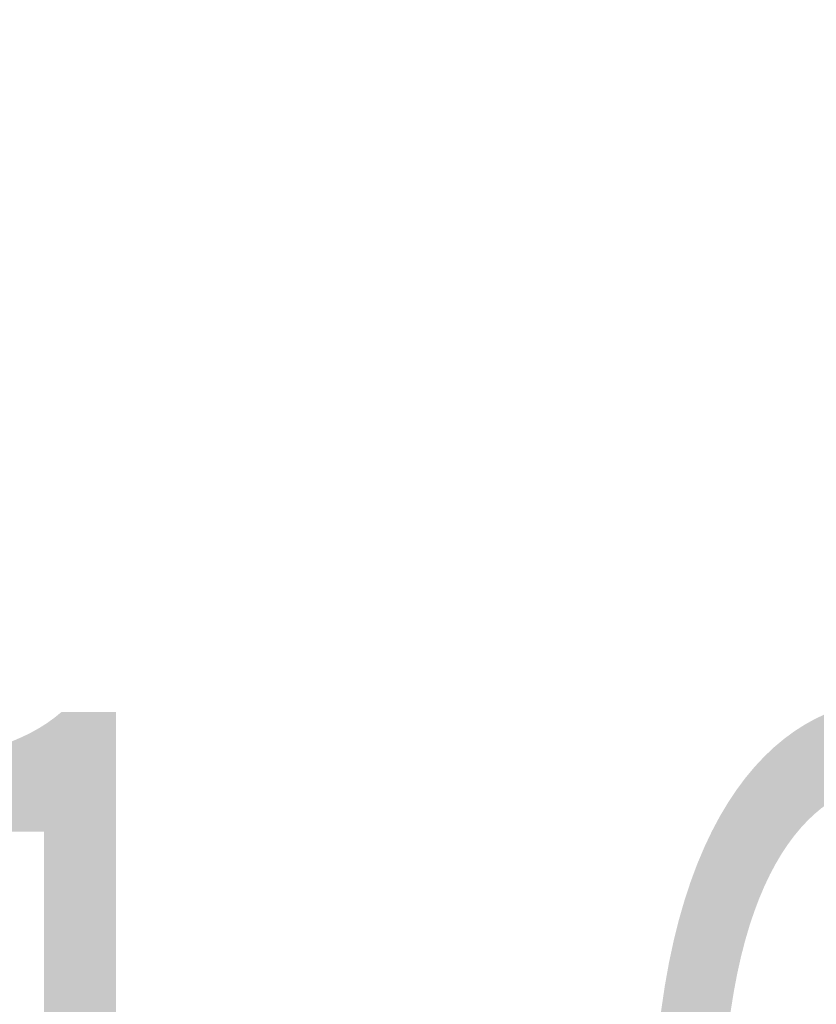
# Model space of a CAD drawing. Header units: millimetres. Extents: x 0 to 1300, y 0 to 891.
# Tile 54 of 133: x 159 to 168, y 607 to 618. Entities that reach past the tile are written whole.
import ezdxf

# ---------------------------------------------------------------- set-up
doc = ezdxf.new("R2010")
doc.units = ezdxf.units.MM
doc.header["$LTSCALE"] = 0.545669
doc.layers.add('NoLayerName_001', color=7, linetype='Continuous')
doc.styles.get("Standard").update_dxf_attribs({"font": 'txt', "bigfont": 'extfont2'})
doc.dimstyles.get("Standard").update_dxf_attribs({"dimtxt": 2.5, "dimasz": 2.5, "dimexe": 1, "dimexo": 1, "dimtad": 1, "dimdec": 3, "dimzin": 0, "dimdsep": 46, "dimtxsty": 'Standard', "dimcen": 2.5, "dimadec": 3, "dimazin": 0, "dimtfac": 0.75, "dimtdec": 3, "dimtmove": 0, "dimatfit": 3, "dimfxl": 1, "dimarcsym": 0})

# ---------------------------------------------------------------- blocks, each defined once
blk = doc.blocks.new('_OPEN30')
at = {"color": 0, "linetype": 'ByBlock', "lineweight": -2}
for p, q in [((-1, 0.267949), (0, 0)), ((0, 0), (-1, -0.267949)), ((0, 0), (-1, 0))]:
    blk.add_line(p, q, dxfattribs=at)
blk = doc.blocks.new('*D119')
at = {"layer": 'Defpoints', "color": 0}
for p in [(180, 618.602), (180, 595.994), (195.5, 584.352)]:
    blk.add_point(p, dxfattribs=at)
at = {"layer": 'NoLayerName_001', "color": 0, "linetype": 'Continuous', "lineweight": 13}
for p, q in [((195.5, 587.352), (195.5, 598.994)), ((180, 595.994), (152.86, 595.994)), ((191, 595.994), (184.5, 595.994))]:
    blk.add_line(p, q, dxfattribs=at)
at = {"layer": 'NoLayerName_001', "color": 0, "lineweight": 13, "xscale": 4.5, "yscale": 4.5, "zscale": 4.5, "rotation": 180}
blk.add_blockref('_OPEN30', (180, 595.994), dxfattribs=at)
at = {"layer": 'NoLayerName_001', "color": 0, "lineweight": 13, "xscale": 4.5, "yscale": 4.5, "zscale": 4.5}
blk.add_blockref('_OPEN30', (195.5, 595.994), dxfattribs=at)
at = {"layer": 'NoLayerName_001', "color": 0, "lineweight": 13, "insert": (164.18, 605.252), "char_height": 10.5, "attachment_point": 5}
blk.add_mtext('\\W0.8000;１６', dxfattribs=at)

msp = doc.modelspace()

# ---------------------------------------------------------------- linework, layer by layer
at = {"layer": 'NoLayerName_001', "color": 7, "linetype": 'Continuous', "lineweight": 25}
for radius, start, end in [(39.5, 318.33013, 270), (38, 319.68509, 270.71622)]:
    msp.add_arc((180, 622.1024), radius, start, end, dxfattribs=at)

# ---------------------------------------------------------------- dimensions: what is measured, and where the dimension line sits
at = {"layer": 'NoLayerName_001', "color": 3, "linetype": 'Continuous', "lineweight": 13}
dim = msp.add_linear_dim(base=(180, 595.9939), p1=(195.5, 584.3524), p2=(180, 618.6024), angle=180, text='\\W0.8000;１６', dimstyle='Standard', override={"dimtxt": 10.5, "dimasz": 4.5, "dimexe": 3, "dimexo": 3, "dimgap": 3, "dimzin": 8, "dimblk": 'OPEN30', "dimse2": 1, "dimclrd": 0, "dimclre": 0, "dimclrt": 0, "dimtp": 0, "dimtm": 0, "dimlwd": 13, "dimlwe": 13}, dxfattribs=at)
dim.commit()
dim.dimension.update_dxf_attribs({"geometry": '*D119', "text_midpoint": (164.1798, 595.9939), "dimtype": 160})

doc.saveas('drawing.dxf')
